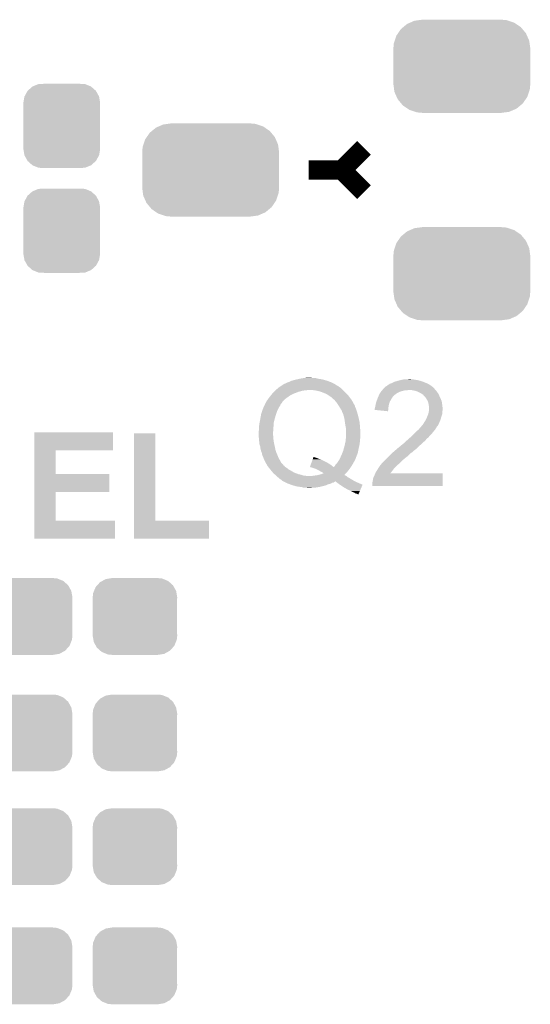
# Model space of a CAD drawing. Extents: x -1.3 to 24.2, y -3.9 to 39.2.
# Tile 23 of 37: x 13.4 to 18.1, y 9.6 to 18.6. Entities that reach past the tile are written whole.
import ezdxf

# ---------------------------------------------------------------- set-up
doc = ezdxf.new("R2010")
doc.units = 0
doc.layers.get('0').update_dxf_attribs({"linetype": 'CONTINUOUS'})
doc.layers.add('ANGLE_11_CLICK_V101_GTO', color=14, linetype='CONTINUOUS')
doc.layers.add('ANGLE_11_CLICK_V101_GTS', color=12, linetype='CONTINUOUS')

# ---------------------------------------------------------------- blocks, each defined once
blk = doc.blocks.new('CUSTOM_70')
for points in [[(-0.360486, 0.26887), (-0.34504, 0.286174), (0.357822, 0.26887), (0.348152, 0.286174)], [(-0.34504, 0.286174), (-0.320744, 0.31339), (0.348152, 0.286174), (0.317222, 0.31339)], [(-0.320744, 0.31339), (-0.298526, 0.325596), (0.317222, 0.31339), (0.30335, 0.325596)], [(-0.298526, 0.325596), (-0.268438, 0.342124), (0.30335, 0.325596), (0.2622, 0.342124)], [(-0.268438, 0.342124), (-0.233628, 0.347838), (0.2622, 0.342124), (0.247972, 0.347838)], [(-0.233628, 0.347838), (-0.20955, 0.35179), (0.247972, 0.347838), (0.20955, 0.35179)], [(-0.38735, 0.17526), (-0.383124, 0.213652), (0.38735, 0.17526), (0.380766, 0.213652)], [(-0.383124, 0.213652), (-0.37475, 0.234078), (0.380766, 0.213652), (0.377262, 0.234078)], [(-0.37475, 0.234078), (-0.360486, 0.26887), (0.377262, 0.234078), (0.357822, 0.26887)], [(-0.38608, 0.154124), (-0.38735, 0.17526), (0.38608, 0.154124), (0.38735, 0.17526)], [(-0.38608, -0.154124), (-0.38608, 0.154124), (0.38608, -0.154124), (0.38608, 0.154124)], [(-0.38735, -0.17526), (-0.38608, -0.154124), (0.38735, -0.17526), (0.38608, -0.154124)], [(-0.380764, -0.213652), (-0.38735, -0.17526), (0.383124, -0.213652), (0.38735, -0.17526)], [(-0.377262, -0.234078), (-0.380764, -0.213652), (0.374748, -0.234078), (0.383124, -0.213652)], [(-0.35782, -0.26887), (-0.377262, -0.234078), (0.360486, -0.26887), (0.374748, -0.234078)], [(-0.348152, -0.286174), (-0.35782, -0.26887), (0.345038, -0.286174), (0.360486, -0.26887)], [(-0.31722, -0.31339), (-0.348152, -0.286174), (0.320744, -0.31339), (0.345038, -0.286174)], [(-0.30335, -0.325596), (-0.31722, -0.31339), (0.298524, -0.325596), (0.320744, -0.31339)], [(-0.262198, -0.342124), (-0.30335, -0.325596), (0.268438, -0.342124), (0.298524, -0.325596)], [(-0.247972, -0.347838), (-0.262198, -0.342124), (0.233626, -0.347838), (0.268438, -0.342124)], [(-0.20955, -0.35179), (-0.247972, -0.347838), (0.20955, -0.35179), (0.233626, -0.347838)]]:
    blk.add_solid(points)
blk = doc.blocks.new('CUSTOM_74')
for points in [[(-0.26893, 0.360448), (-0.267216, 0.361152), (0.268592, 0.360448), (0.26779, 0.361152)], [(-0.267216, 0.361152), (-0.213724, 0.383108), (0.26779, 0.361152), (0.21312, 0.383108)], [(-0.213724, 0.383108), (-0.20803, 0.383392), (0.21312, 0.383108), (0.212412, 0.383392)], [(-0.20803, 0.383392), (-0.154122, 0.38608), (0.212412, 0.383392), (0.154132, 0.38608)], [(-0.341452, 0.269636), (-0.313432, 0.320688), (0.341702, 0.269636), (0.313176, 0.320688)], [(-0.313432, 0.320688), (-0.312264, 0.321732), (0.313176, 0.320688), (0.312592, 0.321732)], [(-0.312264, 0.321732), (-0.26893, 0.360448), (0.312592, 0.321732), (0.268592, 0.360448)], [(-0.35179, 0.21082), (-0.342144, 0.268372), (0.35179, 0.21082), (0.34192, 0.268372)], [(-0.35179, 0.20955), (-0.35179, 0.21082), (0.35179, 0.20955), (0.35179, 0.21082)], [(-0.35179, -0.20955), (-0.35179, 0.20955), (0.35179, -0.20955), (0.35179, 0.20955)], [(-0.342144, 0.268372), (-0.341452, 0.269636), (0.34192, 0.268372), (0.341702, 0.269636)], [(-0.35179, -0.21082), (-0.35179, -0.20955), (0.35179, -0.21082), (0.35179, -0.20955)], [(-0.34192, -0.268358), (-0.35179, -0.21082), (0.342148, -0.268358), (0.35179, -0.21082)], [(-0.341702, -0.269636), (-0.34192, -0.268358), (0.341446, -0.269636), (0.342148, -0.268358)], [(-0.313184, -0.320676), (-0.341702, -0.269636), (0.31344, -0.320676), (0.341446, -0.269636)], [(-0.312594, -0.321732), (-0.313184, -0.320676), (0.312258, -0.321732), (0.31344, -0.320676)], [(-0.268602, -0.36044), (-0.312594, -0.321732), (0.26894, -0.36044), (0.312258, -0.321732)], [(-0.267792, -0.361154), (-0.268602, -0.36044), (0.2672, -0.361154), (0.26894, -0.36044)], [(-0.213136, -0.383104), (-0.267792, -0.361154), (0.213734, -0.383104), (0.2672, -0.361154)], [(-0.212414, -0.383394), (-0.213136, -0.383104), (0.207926, -0.383394), (0.213734, -0.383104)], [(-0.154122, -0.38608), (-0.212414, -0.383394), (0.154132, -0.38608), (0.207926, -0.383394)]]:
    blk.add_solid(points)
blk = doc.blocks.new('CUSTOM_76')
for points in [[(-0.537468, 0.357976), (-0.50137, 0.387716), (0.540962, 0.357976), (0.497426, 0.387716)], [(-0.50137, 0.387716), (-0.475056, 0.399202), (0.497426, 0.387716), (0.48061, 0.399202)], [(-0.475056, 0.399202), (-0.434384, 0.416954), (0.48061, 0.399202), (0.427352, 0.416954)], [(-0.434384, 0.416954), (-0.39463, 0.422314), (0.427352, 0.416954), (0.41127, 0.422314)], [(-0.39463, 0.422314), (-0.36195, 0.42672), (0.41127, 0.422314), (0.36195, 0.42672)], [(-0.614922, 0.234946), (-0.599296, 0.281086), (0.617268, 0.234946), (0.596864, 0.281086)], [(-0.599296, 0.281086), (-0.585008, 0.30179), (0.596864, 0.281086), (0.587708, 0.30179)], [(-0.585008, 0.30179), (-0.55778, 0.34124), (0.587708, 0.30179), (0.554888, 0.34124)], [(-0.55778, 0.34124), (-0.537468, 0.357976), (0.554888, 0.34124), (0.540962, 0.357976)], [(-0.62738, 0.16256), (-0.622738, 0.21186), (0.62738, 0.16256), (0.620494, 0.21186)], [(-0.622738, 0.21186), (-0.614922, 0.234946), (0.620494, 0.21186), (0.617268, 0.234946)], [(-0.62611, 0.136688), (-0.62738, 0.16256), (0.62611, 0.136688), (0.62738, 0.16256)], [(-0.62611, -0.136688), (-0.62611, 0.136688), (0.62611, -0.136688), (0.62611, 0.136688)], [(-0.62738, -0.16256), (-0.62611, -0.136688), (0.62738, -0.16256), (0.62611, -0.136688)], [(-0.620492, -0.21186), (-0.62738, -0.16256), (0.622738, -0.21186), (0.62738, -0.16256)], [(-0.617268, -0.234946), (-0.620492, -0.21186), (0.61492, -0.234946), (0.622738, -0.21186)], [(-0.596862, -0.281086), (-0.617268, -0.234946), (0.599296, -0.281086), (0.61492, -0.234946)], [(-0.587708, -0.30179), (-0.596862, -0.281086), (0.585006, -0.30179), (0.599296, -0.281086)], [(-0.554886, -0.34124), (-0.587708, -0.30179), (0.55778, -0.34124), (0.585006, -0.30179)], [(-0.540962, -0.357976), (-0.554886, -0.34124), (0.537466, -0.357976), (0.55778, -0.34124)], [(-0.497424, -0.387716), (-0.540962, -0.357976), (0.50137, -0.387716), (0.537466, -0.357976)], [(-0.48061, -0.399202), (-0.497424, -0.387716), (0.475054, -0.399202), (0.50137, -0.387716)], [(-0.42735, -0.416954), (-0.48061, -0.399202), (0.434384, -0.416954), (0.475054, -0.399202)], [(-0.41127, -0.422314), (-0.42735, -0.416954), (0.394628, -0.422314), (0.434384, -0.416954)], [(-0.36195, -0.42672), (-0.41127, -0.422314), (0.36195, -0.42672), (0.394628, -0.422314)]]:
    blk.add_solid(points)

msp = doc.modelspace()

# ---------------------------------------------------------------- linework, layer by layer
at = {"layer": 'ANGLE_11_CLICK_V101_GTO', "const_width": 0.1778}
for points in [[(16.3576, 17.2212), (16.5608, 17.4244)], [(16.0528, 17.2212), (16.3576, 17.2212)], [(16.3576, 17.2212), (16.5608, 17.018)]]:
    msp.add_lwpolyline(points, dxfattribs=at)
at = {"layer": 'ANGLE_11_CLICK_V101_GTO'}
for points in [[(15.788636, 15.234918), (15.800062, 15.242536), (16.332202, 15.234918), (16.324582, 15.242536)], [(15.800062, 15.242536), (15.803878, 15.24508), (16.324582, 15.242536), (16.31696, 15.24508)], [(15.803878, 15.24508), (15.811498, 15.25016), (16.31696, 15.24508), (16.30934, 15.25016)], [(15.811498, 15.25016), (15.815306, 15.252698), (16.30934, 15.25016), (16.3068, 15.252698)], [(15.815306, 15.252698), (15.819122, 15.255242), (16.3068, 15.252698), (16.302222, 15.255242)], [(15.819122, 15.255242), (15.821666, 15.25778), (16.302222, 15.255242), (16.297654, 15.25778)], [(15.821666, 15.25778), (15.824206, 15.257784), (16.297654, 15.25778), (16.297648, 15.257784)], [(15.824206, 15.257784), (15.83182, 15.26286), (16.297648, 15.257784), (16.288512, 15.26286)], [(15.83182, 15.26286), (15.83944, 15.2654), (16.288512, 15.26286), (16.28394, 15.2654)], [(15.83944, 15.2654), (15.859762, 15.27556), (16.28394, 15.2654), (16.26362, 15.27556)], [(15.859762, 15.27556), (15.875, 15.28064), (16.26362, 15.27556), (16.250076, 15.28064)], [(15.875, 15.28064), (15.890242, 15.288262), (16.250076, 15.28064), (16.229754, 15.288262)], [(15.890242, 15.288262), (15.899132, 15.290802), (16.229754, 15.288262), (16.22298, 15.290802)], [(15.899132, 15.290802), (15.9258, 15.29842), (16.22298, 15.290802), (16.197076, 15.29842)], [(15.9258, 15.29842), (15.94739, 15.3035), (16.197076, 15.29842), (16.179802, 15.3035)], [(15.94739, 15.3035), (15.96898, 15.30858), (16.179802, 15.3035), (16.144242, 15.30858)], [(15.96898, 15.30858), (15.997764, 15.31366), (16.144242, 15.30858), (16.126462, 15.31366)], [(15.997764, 15.31366), (16.012158, 15.3162), (16.126462, 15.31366), (16.111222, 15.3162)], [(16.012158, 15.3162), (16.037558, 15.31874), (16.085822, 15.3162), (16.075662, 15.31874)], [(16.761464, 15.24), (16.769082, 15.242544), (17.1831, 15.24), (17.17954, 15.242544)], [(16.769082, 15.242544), (16.776704, 15.250162), (17.17954, 15.242544), (17.168876, 15.250162)], [(16.776704, 15.250162), (16.781778, 15.2527), (17.168876, 15.250162), (17.165322, 15.2527)], [(16.781778, 15.2527), (16.78686, 15.255242), (17.165322, 15.2527), (17.160874, 15.255242)], [(16.78686, 15.255242), (16.797022, 15.26286), (17.160874, 15.255242), (17.147542, 15.26286)], [(16.797022, 15.26286), (16.81226, 15.26794), (17.147542, 15.26286), (17.135688, 15.26794)], [(16.81226, 15.26794), (16.81734, 15.27048), (17.135688, 15.26794), (17.12976, 15.27048)], [(16.81734, 15.27048), (16.8275, 15.27556), (17.12976, 15.27048), (17.117062, 15.27556)], [(16.8275, 15.27556), (16.84528, 15.283182), (17.117062, 15.27556), (17.098008, 15.283182)], [(16.84528, 15.283182), (16.854166, 15.28572), (17.098008, 15.283182), (17.091662, 15.28572)], [(16.854166, 15.28572), (16.86306, 15.28826), (17.091662, 15.28572), (17.082772, 15.28826)], [(16.86306, 15.28826), (16.89354, 15.29588), (17.082772, 15.28826), (17.056102, 15.29588)], [(16.89354, 15.29588), (16.9037, 15.29842), (17.056102, 15.29588), (17.040862, 15.29842)], [(16.9037, 15.29842), (16.926562, 15.3035), (17.040862, 15.29842), (17.010382, 15.3035)], [(16.94942, 15.3035), (16.974818, 15.30604), (17.000222, 15.3035), (16.990062, 15.30604)], [(15.6972, 15.14348), (15.705512, 15.15364), (15.866534, 15.14348), (15.880082, 15.15364)], [(15.705512, 15.15364), (15.72006, 15.171418), (15.880082, 15.15364), (15.915636, 15.171418)], [(15.72006, 15.171418), (15.72239, 15.17396), (15.915636, 15.171418), (15.92072, 15.17396)], [(15.72239, 15.17396), (15.729374, 15.18158), (15.92072, 15.17396), (15.94104, 15.18158)], [(15.729374, 15.18158), (15.736358, 15.1892), (15.94104, 15.18158), (15.958822, 15.1892)], [(15.736358, 15.1892), (15.741014, 15.19428), (15.958822, 15.1892), (15.97914, 15.19428)], [(15.741014, 15.19428), (15.74567, 15.19936), (15.97914, 15.19428), (15.99692, 15.19936)], [(15.74567, 15.19936), (15.748, 15.2019), (15.99692, 15.19936), (16.01216, 15.2019)], [(15.748, 15.2019), (15.748002, 15.201902), (16.01216, 15.2019), (16.01217, 15.201902)], [(15.748002, 15.201902), (15.751, 15.20444), (16.01217, 15.201902), (16.024862, 15.20444)], [(15.751, 15.20444), (15.754002, 15.20698), (16.037562, 15.20444), (16.047722, 15.20698)], [(15.754002, 15.20698), (15.778014, 15.227298), (16.36776, 15.20698), (16.344902, 15.227298)], [(15.778014, 15.227298), (15.78102, 15.22984), (16.344902, 15.227298), (16.340666, 15.22984)], [(15.78102, 15.22984), (15.788636, 15.234918), (16.340666, 15.22984), (16.332202, 15.234918)], [(16.09852, 15.20444), (16.06296, 15.20698), (16.3703, 15.20444), (16.36776, 15.20698)], [(16.13154, 15.19936), (16.09852, 15.20444), (16.37538, 15.19936), (16.3703, 15.20444)], [(16.162022, 15.191738), (16.13154, 15.19936), (16.383002, 15.191738), (16.37538, 15.19936)], [(16.18742, 15.18158), (16.162022, 15.191738), (16.39316, 15.18158), (16.383002, 15.191738)], [(16.207742, 15.173958), (16.18742, 15.18158), (16.400148, 15.173958), (16.39316, 15.18158)], [(16.21536, 15.16888), (16.207742, 15.173958), (16.404802, 15.16888), (16.400148, 15.173958)], [(16.222984, 15.166338), (16.21536, 15.16888), (16.407132, 15.166338), (16.404802, 15.16888)], [(16.230604, 15.16126), (16.222984, 15.166338), (16.411788, 15.16126), (16.407132, 15.166338)], [(16.233146, 15.161246), (16.230604, 15.16126), (16.4118, 15.161246), (16.411788, 15.16126)], [(16.235694, 15.15618), (16.233146, 15.161246), (16.416444, 15.15618), (16.4118, 15.161246)], [(16.238226, 15.156176), (16.235694, 15.15618), (16.416448, 15.156176), (16.416444, 15.15618)], [(16.245478, 15.1511), (16.238226, 15.156176), (16.4211, 15.1511), (16.416448, 15.156176)], [(16.263622, 15.138398), (16.245478, 15.1511), (16.430416, 15.138398), (16.4211, 15.1511)], [(16.691316, 15.14348), (16.694834, 15.1511), (16.82496, 15.14348), (16.83004, 15.1511)], [(16.694834, 15.1511), (16.696006, 15.153638), (16.83004, 15.1511), (16.83258, 15.153638)], [(16.696006, 15.153638), (16.70304, 15.168878), (16.83258, 15.153638), (16.852172, 15.168878)], [(16.70304, 15.168878), (16.704492, 15.17142), (16.852172, 15.168878), (16.85544, 15.17142)], [(16.704492, 15.17142), (16.711748, 15.184118), (16.85544, 15.17142), (16.87576, 15.184118)], [(16.711748, 15.184118), (16.7132, 15.186658), (16.87576, 15.184118), (16.882108, 15.186658)], [(16.7132, 15.186658), (16.719548, 15.194278), (16.882108, 15.186658), (16.901158, 15.194278)], [(16.719548, 15.194278), (16.728016, 15.20444), (16.901158, 15.194278), (16.941798, 15.20444)], [(16.728016, 15.20444), (16.730132, 15.206978), (16.959576, 15.20444), (16.964656, 15.206978)], [(16.730132, 15.20698), (16.738598, 15.217138), (17.21612, 15.20698), (17.205964, 15.217138)], [(16.730132, 15.206978), (16.730132, 15.20698), (16.964656, 15.206978), (16.972282, 15.20698)], [(16.738598, 15.217138), (16.746204, 15.224744), (17.205964, 15.217138), (17.203424, 15.224744)], [(16.746204, 15.224744), (16.74622, 15.22476), (17.203424, 15.224744), (17.200886, 15.22476)], [(16.74622, 15.22476), (16.748762, 15.227302), (17.200886, 15.22476), (17.198338, 15.227302)], [(16.748762, 15.227302), (16.761464, 15.24), (17.198338, 15.227302), (17.1831, 15.24)], [(17.00276, 15.20444), (16.972282, 15.20698), (17.21866, 15.20444), (17.21612, 15.20698)], [(17.00277, 15.204438), (17.00276, 15.20444), (17.21866, 15.204438), (17.21866, 15.20444)], [(17.028158, 15.19936), (17.00277, 15.204438), (17.22247, 15.19936), (17.21866, 15.204438)], [(17.043398, 15.19428), (17.028158, 15.19936), (17.22628, 15.19428), (17.22247, 15.19936)], [(17.051018, 15.19174), (17.043398, 15.19428), (17.227974, 15.19174), (17.22628, 15.19428)], [(17.061178, 15.18666), (17.051018, 15.19174), (17.23136, 15.18666), (17.227974, 15.19174)], [(17.086578, 15.17396), (17.061178, 15.18666), (17.24152, 15.17396), (17.23136, 15.18666)], [(17.086582, 15.173958), (17.086578, 15.17396), (17.24152, 15.173958), (17.24152, 15.17396)], [(17.09674, 15.16634), (17.086582, 15.173958), (17.244984, 15.16634), (17.24152, 15.173958)], [(17.104356, 15.16126), (17.09674, 15.16634), (17.247294, 15.16126), (17.244984, 15.16634)], [(17.106898, 15.156184), (17.104356, 15.16126), (17.2496, 15.156184), (17.247294, 15.16126)], [(17.117062, 15.14602), (17.106898, 15.156184), (17.25422, 15.14602), (17.2496, 15.156184)], [(15.642066, 15.049502), (15.649236, 15.06474), (15.783562, 15.049502), (15.79372, 15.06474)], [(15.649236, 15.06474), (15.65402, 15.074904), (15.79372, 15.06474), (15.797788, 15.074904)], [(15.65402, 15.074904), (15.654024, 15.07744), (15.797788, 15.074904), (15.798804, 15.07744)], [(15.654024, 15.07744), (15.654026, 15.077446), (15.798804, 15.07744), (15.798808, 15.077446)], [(15.654026, 15.077446), (15.65656, 15.079984), (15.798808, 15.077446), (15.801346, 15.079984)], [(15.65656, 15.079984), (15.659102, 15.087604), (15.801346, 15.079984), (15.808962, 15.087604)], [(15.659102, 15.087604), (15.66418, 15.095222), (15.808962, 15.087604), (15.812772, 15.095222)], [(15.66418, 15.095222), (15.665448, 15.09776), (15.812772, 15.095222), (15.814042, 15.09776)], [(15.665448, 15.09776), (15.669262, 15.10538), (15.814042, 15.09776), (15.82166, 15.10538)], [(15.669262, 15.10538), (15.67688, 15.11554), (15.82166, 15.10538), (15.83182, 15.11554)], [(15.67688, 15.11554), (15.684268, 15.1257), (15.83182, 15.11554), (15.84198, 15.1257)], [(15.684268, 15.1257), (15.693504, 15.1384), (15.84198, 15.1257), (15.85976, 15.1384)], [(15.693504, 15.1384), (15.6972, 15.14348), (15.85976, 15.1384), (15.866534, 15.14348)], [(16.28902, 15.11554), (16.263622, 15.138398), (16.44718, 15.11554), (16.430416, 15.138398)], [(16.291278, 15.113), (16.28902, 15.11554), (16.449042, 15.113), (16.44718, 15.11554)], [(16.30934, 15.09268), (16.291278, 15.113), (16.460472, 15.09268), (16.449042, 15.113)], [(16.322888, 15.07236), (16.30934, 15.09268), (16.4719, 15.07236), (16.460472, 15.09268)], [(16.32458, 15.06982), (16.322888, 15.07236), (16.473172, 15.06982), (16.4719, 15.07236)], [(16.329344, 15.062198), (16.32458, 15.06982), (16.476982, 15.062198), (16.473172, 15.06982)], [(16.335694, 15.052038), (16.329344, 15.062198), (16.47952, 15.052038), (16.476982, 15.062198)], [(16.66494, 15.05712), (16.66748, 15.06982), (16.786858, 15.05712), (16.788976, 15.06982)], [(16.66748, 15.06982), (16.667902, 15.07236), (16.788976, 15.06982), (16.7894, 15.07236)], [(16.667902, 15.07236), (16.670022, 15.085062), (16.7894, 15.07236), (16.793208, 15.085062)], [(16.670022, 15.085062), (16.674252, 15.097758), (16.793208, 15.085062), (16.797018, 15.097758)], [(16.674252, 15.097758), (16.6751, 15.1003), (16.797018, 15.097758), (16.79847, 15.1003)], [(16.6751, 15.1003), (16.686892, 15.133318), (16.79847, 15.1003), (16.817338, 15.133318)], [(16.686892, 15.133318), (16.6878, 15.135858), (16.817338, 15.133318), (16.819242, 15.135858)], [(16.6878, 15.135858), (16.691316, 15.14348), (16.819242, 15.135858), (16.82496, 15.14348)], [(17.124678, 15.138402), (17.117062, 15.14602), (17.257738, 15.138402), (17.25422, 15.14602)], [(17.13738, 15.118078), (17.124678, 15.138402), (17.26712, 15.118078), (17.257738, 15.138402)], [(17.13992, 15.113), (17.13738, 15.118078), (17.269462, 15.113), (17.26712, 15.118078)], [(17.14754, 15.097762), (17.13992, 15.113), (17.273814, 15.097762), (17.269462, 15.113)], [(17.148176, 15.095218), (17.14754, 15.097762), (17.27454, 15.095218), (17.273814, 15.097762)], [(17.15262, 15.07744), (17.148176, 15.095218), (17.276764, 15.07744), (17.27454, 15.095218)], [(17.15516, 15.0622), (17.15262, 15.07744), (17.278668, 15.0622), (17.276764, 15.07744)], [(17.1577, 15.049502), (17.15516, 15.0622), (17.280256, 15.049502), (17.278668, 15.0622)], [(15.61577, 14.96822), (15.61846, 14.983462), (15.75054, 14.96822), (15.75562, 14.983462)], [(15.61846, 14.983462), (15.628084, 15.01394), (15.75562, 14.983462), (15.76578, 15.01394)], [(15.628084, 15.01394), (15.6337, 15.03172), (15.76578, 15.01394), (15.77467, 15.03172)], [(15.6337, 15.03172), (15.642066, 15.049502), (15.77467, 15.03172), (15.783562, 15.049502)], [(16.33728, 15.0495), (16.335694, 15.052038), (16.48079, 15.0495), (16.47952, 15.052038)], [(16.34236, 15.04188), (16.33728, 15.0495), (16.4846, 15.04188), (16.48079, 15.0495)], [(16.34744, 15.03426), (16.34236, 15.04188), (16.48765, 15.03426), (16.4846, 15.04188)], [(16.349138, 15.029182), (16.34744, 15.03426), (16.48968, 15.029182), (16.48765, 15.03426)], [(16.349988, 15.026638), (16.349138, 15.029182), (16.490528, 15.026638), (16.48968, 15.029182)], [(16.35506, 15.024086), (16.349988, 15.026638), (16.49138, 15.024086), (16.490528, 15.026638)], [(16.355062, 15.019016), (16.35506, 15.024086), (16.49307, 15.019016), (16.49138, 15.024086)], [(16.357406, 15.01394), (16.355062, 15.019016), (16.49476, 15.01394), (16.49307, 15.019016)], [(16.370302, 14.986), (16.357406, 15.01394), (16.502744, 14.986), (16.49476, 15.01394)], [(16.37248, 14.97838), (16.370302, 14.986), (16.50492, 14.97838), (16.502744, 14.986)], [(16.38046, 14.950438), (16.37248, 14.97838), (16.511906, 14.950438), (16.50492, 14.97838)], [(16.657334, 15.024126), (16.65986, 15.029184), (16.782826, 15.024126), (16.783252, 15.029184)], [(16.781758, 15.011402), (16.657334, 15.024126), (16.781758, 15.011402), (16.782826, 15.024126)], [(16.65986, 15.036802), (16.66113, 15.041882), (16.783892, 15.036802), (16.78432, 15.041882)], [(16.65986, 15.029184), (16.65986, 15.036802), (16.783252, 15.029184), (16.783892, 15.036802)], [(16.66113, 15.041882), (16.66494, 15.05712), (16.78432, 15.041882), (16.786858, 15.05712)], [(17.13992, 14.9606), (17.148044, 14.980916), (17.26946, 14.9606), (17.277078, 14.980916)], [(17.148044, 14.980916), (17.15008, 14.986002), (17.277078, 14.980916), (17.277804, 14.986002)], [(17.15008, 14.986002), (17.15262, 14.9987), (17.277804, 14.986002), (17.27962, 14.9987)], [(17.15262, 14.9987), (17.15516, 15.011398), (17.27962, 14.9987), (17.27962, 15.011398)], [(17.15516, 15.011398), (17.155414, 15.013938), (17.27962, 15.011398), (17.27962, 15.013938)], [(17.155414, 15.013938), (17.15643, 15.024098), (17.27962, 15.013938), (17.28216, 15.024098)], [(17.15643, 15.024098), (17.157446, 15.034258), (17.28216, 15.024098), (17.28216, 15.034258)], [(17.157446, 15.034258), (17.1577, 15.036798), (17.28216, 15.034258), (17.281844, 15.036798)], [(17.1577, 15.036798), (17.1577, 15.049502), (17.281844, 15.036798), (17.280256, 15.049502)], [(15.59814, 14.86408), (15.60068, 14.88186), (15.73149, 14.86408), (15.73276, 14.88186)], [(15.60068, 14.88186), (15.60322, 14.89964), (15.73276, 14.88186), (15.73424, 14.89964)], [(15.60322, 14.89964), (15.6056, 14.912342), (15.73424, 14.89964), (15.7353, 14.912342)], [(15.6056, 14.912342), (15.61084, 14.94028), (15.7353, 14.912342), (15.742918, 14.94028)], [(15.61084, 14.94028), (15.61577, 14.96822), (15.742918, 14.94028), (15.75054, 14.96822)], [(16.382276, 14.93774), (16.38046, 14.950438), (16.51508, 14.93774), (16.511906, 14.950438)], [(16.38554, 14.91488), (16.382276, 14.93774), (16.52016, 14.91488), (16.51508, 14.93774)], [(16.385542, 14.914878), (16.38554, 14.91488), (16.52016, 14.914878), (16.52016, 14.91488)], [(16.39062, 14.88186), (16.385542, 14.914878), (16.523636, 14.88186), (16.52016, 14.914878)], [(16.39316, 14.86916), (16.39062, 14.88186), (16.524974, 14.86916), (16.523636, 14.88186)], [(17.08065, 14.866618), (17.09335, 14.881862), (17.226278, 14.866618), (17.23898, 14.881862)], [(17.09335, 14.881862), (17.10182, 14.892026), (17.23898, 14.881862), (17.244062, 14.892026)], [(17.10182, 14.892026), (17.101842, 14.89456), (17.244062, 14.892026), (17.245328, 14.89456)], [(17.101842, 14.89456), (17.104366, 14.894574), (17.245328, 14.89456), (17.245336, 14.894574)], [(17.104366, 14.894574), (17.105628, 14.8971), (17.245336, 14.894574), (17.2466, 14.8971)], [(17.105628, 14.8971), (17.109442, 14.904722), (17.2466, 14.8971), (17.249648, 14.904722)], [(17.109442, 14.904722), (17.112826, 14.9098), (17.249648, 14.904722), (17.25168, 14.9098)], [(17.112826, 14.9098), (17.117902, 14.917416), (17.25168, 14.9098), (17.25422, 14.917416)], [(17.117902, 14.917416), (17.119598, 14.919958), (17.25422, 14.917416), (17.256754, 14.919958)], [(17.119598, 14.91996), (17.12976, 14.937742), (17.256756, 14.91996), (17.263426, 14.937742)], [(17.119598, 14.919958), (17.119598, 14.91996), (17.256754, 14.919958), (17.256756, 14.91996)], [(17.12976, 14.937742), (17.130886, 14.940278), (17.263426, 14.937742), (17.264378, 14.940278)], [(17.130886, 14.940278), (17.139918, 14.960598), (17.264378, 14.940278), (17.26946, 14.960598)], [(17.139918, 14.960598), (17.13992, 14.9606), (17.26946, 14.960598), (17.26946, 14.9606)], [(13.540758, 14.65326), (13.54076, 14.818338), (14.262078, 14.65326), (14.2621, 14.818338)], [(13.54076, 14.818338), (13.540762, 14.81836), (14.2621, 14.818338), (13.540762, 14.81836)], [(14.452602, 14.0081), (14.45262, 14.810718), (14.650742, 14.0081), (14.65072, 14.810718)], [(14.45262, 14.810718), (14.452622, 14.81074), (14.65072, 14.810718), (14.452622, 14.81074)], [(15.5956, 14.825982), (15.59814, 14.836142), (15.728768, 14.825982), (15.729494, 14.836142)], [(15.5956, 14.81074), (15.5956, 14.825982), (15.72768, 14.81074), (15.728768, 14.825982)], [(15.59649, 14.792962), (15.5956, 14.81074), (15.72768, 14.792962), (15.72768, 14.81074)], [(15.597124, 14.780262), (15.59649, 14.792962), (15.73022, 14.780262), (15.72768, 14.792962)], [(15.59814, 14.836142), (15.59814, 14.86408), (15.729494, 14.836142), (15.73149, 14.86408)], [(16.393584, 14.86662), (16.39316, 14.86916), (16.52524, 14.86662), (16.524974, 14.86916)], [(16.3957, 14.853918), (16.393584, 14.86662), (16.525846, 14.853918), (16.52524, 14.86662)], [(16.3957, 14.81328), (16.3957, 14.853918), (16.52778, 14.81328), (16.525846, 14.853918)], [(16.3957, 14.77264), (16.3957, 14.81328), (16.52778, 14.77264), (16.52778, 14.81328)], [(16.994162, 14.78026), (17.00784, 14.79296), (17.1577, 14.78026), (17.1704, 14.79296)], [(17.00784, 14.79296), (17.01292, 14.79804), (17.1704, 14.79296), (17.17548, 14.79804)], [(17.01292, 14.79804), (17.03832, 14.82344), (17.17548, 14.79804), (17.1958, 14.82344)], [(17.03832, 14.82344), (17.0434, 14.82852), (17.1958, 14.82344), (17.200244, 14.82852)], [(17.0434, 14.82852), (17.061182, 14.84376), (17.200244, 14.82852), (17.21358, 14.84376)], [(17.061182, 14.84376), (17.07642, 14.86154), (17.21358, 14.84376), (17.223456, 14.86154)], [(17.07642, 14.86154), (17.08065, 14.866618), (17.223456, 14.86154), (17.226278, 14.866618)], [(15.597886, 14.765022), (15.597124, 14.780262), (15.73022, 14.765022), (15.73022, 14.780262)], [(15.59814, 14.75994), (15.597886, 14.765022), (15.730946, 14.75994), (15.73022, 14.765022)], [(15.599478, 14.74724), (15.59814, 14.75994), (15.73276, 14.74724), (15.730946, 14.75994)], [(15.601616, 14.72692), (15.599478, 14.74724), (15.7353, 14.72692), (15.73276, 14.74724)], [(15.60322, 14.711682), (15.601616, 14.72692), (15.738688, 14.711682), (15.7353, 14.72692)], [(15.605508, 14.70406), (15.60322, 14.711682), (15.74038, 14.70406), (15.738688, 14.711682)], [(15.61084, 14.686282), (15.605508, 14.70406), (15.744124, 14.686282), (15.74038, 14.70406)], [(16.37792, 14.67612), (16.38554, 14.7066), (16.513628, 14.67612), (16.520158, 14.7066)], [(16.38554, 14.706602), (16.39316, 14.73962), (16.52016, 14.706602), (16.524876, 14.73962)], [(16.38554, 14.7066), (16.38554, 14.706602), (16.520158, 14.7066), (16.52016, 14.706602)], [(16.39316, 14.73962), (16.393354, 14.74216), (16.524876, 14.73962), (16.52524, 14.74216)], [(16.393354, 14.74216), (16.394332, 14.754858), (16.52524, 14.74216), (16.52524, 14.754858)], [(16.394332, 14.754858), (16.395504, 14.770098), (16.52524, 14.754858), (16.52778, 14.770098)], [(16.395504, 14.770098), (16.3957, 14.77264), (16.52778, 14.770098), (16.52778, 14.77264)], [(16.901162, 14.69898), (16.904548, 14.70152), (17.073456, 14.69898), (17.07642, 14.70152)], [(16.904548, 14.70152), (16.91132, 14.7066), (17.07642, 14.70152), (17.0815, 14.7066)], [(16.91132, 14.7066), (16.92402, 14.71676), (17.0815, 14.7066), (17.09166, 14.71676)], [(16.92402, 14.71676), (16.924022, 14.716762), (17.09166, 14.71676), (17.091662, 14.716762)], [(16.924022, 14.716762), (16.939258, 14.729458), (17.091662, 14.716762), (17.106896, 14.729458)], [(16.939258, 14.729458), (16.951958, 14.742158), (17.106896, 14.729458), (17.122138, 14.742158)], [(16.951958, 14.742158), (16.9545, 14.7447), (17.122138, 14.742158), (17.12417, 14.7447)], [(16.9545, 14.7447), (16.96635, 14.754858), (17.12417, 14.7447), (17.132298, 14.754858)], [(16.96635, 14.754858), (16.97228, 14.75994), (17.132298, 14.754858), (17.13738, 14.75994)], [(16.97228, 14.75994), (16.977748, 14.765018), (17.13738, 14.75994), (17.14246, 14.765018)], [(16.977748, 14.765018), (16.985954, 14.772638), (17.14246, 14.765018), (17.152618, 14.772638)], [(16.985954, 14.772638), (16.994162, 14.78026), (17.152618, 14.772638), (17.1577, 14.78026)], [(13.540752, 14.43736), (13.540758, 14.653238), (13.736342, 14.43736), (13.73632, 14.653238)], [(13.540758, 14.653238), (13.540758, 14.65326), (13.73632, 14.653238), (14.262078, 14.65326)], [(15.61338, 14.665962), (15.61084, 14.686282), (15.748402, 14.665962), (15.744124, 14.686282)], [(15.61592, 14.655802), (15.61338, 14.665962), (15.75054, 14.655802), (15.748402, 14.665962)], [(15.61846, 14.645642), (15.61592, 14.655802), (15.753928, 14.645642), (15.75054, 14.655802)], [(15.623904, 14.63294), (15.61846, 14.645642), (15.75816, 14.63294), (15.753928, 14.645642)], [(15.626078, 14.627862), (15.623904, 14.63294), (15.760418, 14.627862), (15.75816, 14.63294)], [(15.62862, 14.610084), (15.626078, 14.627862), (15.76832, 14.610084), (15.760418, 14.627862)], [(15.628622, 14.61008), (15.62862, 14.610084), (15.76832, 14.61008), (15.76832, 14.610084)], [(15.63624, 14.59484), (15.628622, 14.61008), (15.774416, 14.59484), (15.76832, 14.61008)], [(16.348848, 14.597376), (16.36014, 14.62278), (16.49222, 14.597376), (16.50129, 14.62278)], [(16.36014, 14.62278), (16.364204, 14.63294), (16.50129, 14.62278), (16.504918, 14.63294)], [(16.364204, 14.63294), (16.3703, 14.648178), (16.504918, 14.63294), (16.507966, 14.648178)], [(16.3703, 14.648178), (16.376534, 14.67104), (16.507966, 14.648178), (16.51254, 14.67104)], [(16.376534, 14.67104), (16.37792, 14.67612), (16.51254, 14.67104), (16.513628, 14.67612)], [(16.794478, 14.604998), (16.804638, 14.615158), (16.967198, 14.604998), (16.974818, 14.615158)], [(16.804638, 14.615158), (16.80972, 14.62024), (16.974818, 14.615158), (16.98244, 14.62024)], [(16.80972, 14.62024), (16.817334, 14.627854), (16.98244, 14.62024), (16.990054, 14.627854)], [(16.817334, 14.627854), (16.81734, 14.62786), (16.990054, 14.627854), (16.992594, 14.62786)], [(16.81734, 14.62786), (16.841354, 14.64818), (16.992594, 14.62786), (17.01546, 14.64818)], [(16.841354, 14.64818), (16.85036, 14.6558), (17.01546, 14.64818), (17.025256, 14.6558)], [(16.85036, 14.6558), (16.862212, 14.66596), (17.025256, 14.6558), (17.038318, 14.66596)], [(16.862212, 14.66596), (16.88592, 14.68628), (17.038318, 14.66596), (17.058638, 14.68628)], [(16.88592, 14.68628), (16.885922, 14.686282), (17.058638, 14.68628), (17.05864, 14.686282)], [(16.885922, 14.686282), (16.893542, 14.691362), (17.05864, 14.686282), (17.064566, 14.691362)], [(16.893542, 14.691362), (16.901162, 14.69898), (17.064566, 14.691362), (17.073456, 14.69898)], [(15.640304, 14.58468), (15.63624, 14.59484), (15.77848, 14.58468), (15.774416, 14.59484)], [(15.641318, 14.582142), (15.640304, 14.58468), (15.77989, 14.582142), (15.77848, 14.58468)], [(15.643858, 14.571982), (15.641318, 14.582142), (15.785536, 14.571982), (15.77989, 14.582142)], [(15.65402, 14.55166), (15.643858, 14.571982), (15.796824, 14.55166), (15.785536, 14.571982)], [(15.661164, 14.538962), (15.65402, 14.55166), (15.803878, 14.538962), (15.796824, 14.55166)], [(15.671162, 14.521186), (15.661164, 14.538962), (15.821654, 14.521186), (15.803878, 14.538962)], [(15.67259, 14.518646), (15.671162, 14.521186), (15.82166, 14.518646), (15.821654, 14.521186)], [(16.065524, 14.500864), (16.073774, 14.523722), (16.281396, 14.500864), (16.253458, 14.523722)], [(16.073774, 14.523722), (16.080188, 14.5415), (16.253458, 14.523722), (16.22298, 14.5415)], [(16.080188, 14.5415), (16.091188, 14.571982), (16.22298, 14.5415), (16.162018, 14.571982)], [(16.091188, 14.571982), (16.093938, 14.5796), (16.162018, 14.571982), (16.13662, 14.5796)], [(16.093938, 14.5796), (16.095772, 14.584682), (16.13662, 14.5796), (16.126458, 14.584682)], [(16.095772, 14.584682), (16.096688, 14.58722), (16.126458, 14.584682), (16.116302, 14.58722)], [(16.096688, 14.58722), (16.097604, 14.58976), (16.116302, 14.58722), (16.10868, 14.58976)], [(16.097604, 14.58976), (16.098516, 14.592284), (16.10868, 14.58976), (16.10363, 14.592284)], [(16.098516, 14.592284), (16.103596, 14.5923), (16.10363, 14.592284), (16.103596, 14.5923)], [(16.295368, 14.51356), (16.299178, 14.521176), (16.44904, 14.51356), (16.453608, 14.521176)], [(16.299178, 14.521176), (16.30934, 14.53134), (16.453608, 14.521176), (16.459708, 14.53134)], [(16.30934, 14.53134), (16.315436, 14.53896), (16.459708, 14.53134), (16.46428, 14.53896)], [(16.315436, 14.53896), (16.3195, 14.54404), (16.46428, 14.53896), (16.467102, 14.54404)], [(16.3195, 14.54404), (16.32966, 14.55928), (16.467102, 14.54404), (16.475568, 14.55928)], [(16.32966, 14.55928), (16.33111, 14.56182), (16.475568, 14.55928), (16.47698, 14.56182)], [(16.33111, 14.56182), (16.336916, 14.57198), (16.47698, 14.56182), (16.48206, 14.57198)], [(16.336916, 14.57198), (16.33982, 14.57706), (16.48206, 14.57198), (16.483752, 14.57706)], [(16.33982, 14.57706), (16.344334, 14.587218), (16.483752, 14.57706), (16.48714, 14.587218)], [(16.344334, 14.587218), (16.34659, 14.592296), (16.48714, 14.587218), (16.489678, 14.592296)], [(16.34659, 14.592296), (16.347718, 14.594834), (16.489678, 14.592296), (16.492214, 14.594834)], [(16.347718, 14.594834), (16.348848, 14.597376), (16.492214, 14.594834), (16.49222, 14.597376)], [(16.712184, 14.518642), (16.726408, 14.53642), (16.86814, 14.518642), (16.88846, 14.53642)], [(16.726408, 14.53642), (16.72844, 14.53896), (16.88846, 14.53642), (16.891, 14.53896)], [(16.72844, 14.53896), (16.74876, 14.55928), (16.891, 14.53896), (16.91132, 14.55928)], [(16.74876, 14.55928), (16.76908, 14.5796), (16.91132, 14.55928), (16.93418, 14.5796)], [(16.76908, 14.5796), (16.78686, 14.59738), (16.93418, 14.5796), (16.95704, 14.59738)], [(16.78686, 14.59738), (16.794478, 14.604998), (16.95704, 14.59738), (16.967198, 14.604998)], [(13.540748, 14.27226), (13.540752, 14.437338), (14.226518, 14.27226), (14.22654, 14.437338)], [(13.540752, 14.437338), (13.540752, 14.43736), (14.22654, 14.437338), (13.736342, 14.43736)], [(15.674022, 14.516102), (15.67259, 14.518646), (15.824198, 14.516102), (15.82166, 14.518646)], [(15.676878, 14.511022), (15.674022, 14.516102), (15.831818, 14.511022), (15.824198, 14.516102)], [(15.682866, 14.503402), (15.676878, 14.511022), (15.836898, 14.503402), (15.831818, 14.511022)], [(15.688856, 14.49578), (15.682866, 14.503402), (15.84706, 14.49578), (15.836898, 14.503402)], [(15.69484, 14.488162), (15.688856, 14.49578), (15.859758, 14.488162), (15.84706, 14.49578)], [(15.702826, 14.478), (15.69484, 14.488162), (15.87246, 14.478), (15.859758, 14.488162)], [(15.70482, 14.47546), (15.702826, 14.478), (15.87754, 14.47546), (15.87246, 14.478)], [(15.709054, 14.47038), (15.70482, 14.47546), (15.887698, 14.47038), (15.87754, 14.47546)], [(15.71752, 14.46022), (15.709054, 14.47038), (15.90294, 14.46022), (15.887698, 14.47038)], [(15.725988, 14.45006), (15.71752, 14.46022), (15.920718, 14.45006), (15.90294, 14.46022)], [(15.730218, 14.444982), (15.725988, 14.45006), (15.934262, 14.444982), (15.920718, 14.45006)], [(15.741394, 14.434822), (15.730218, 14.444982), (15.961358, 14.434822), (15.934262, 14.444982)], [(15.746986, 14.42974), (15.741394, 14.434822), (15.986758, 14.42974), (15.961358, 14.434822)], [(15.755364, 14.422122), (15.746986, 14.42974), (16.009618, 14.422122), (15.986758, 14.42974)], [(16.065522, 14.500854), (16.065524, 14.50086), (16.440954, 14.500854), (16.440958, 14.50086)], [(16.0909, 14.49324), (16.065522, 14.500854), (16.436108, 14.49324), (16.440954, 14.500854)], [(16.065524, 14.50086), (16.065524, 14.500864), (16.283936, 14.50086), (16.281396, 14.500864)], [(16.113758, 14.48562), (16.0909, 14.49324), (16.43126, 14.48562), (16.436108, 14.49324)], [(16.13662, 14.47546), (16.113758, 14.48562), (16.422946, 14.47546), (16.43126, 14.48562)], [(16.126458, 14.42466), (16.14673, 14.429728), (16.385546, 14.42466), (16.383006, 14.429728)], [(16.1544, 14.4653), (16.13662, 14.47546), (16.414632, 14.4653), (16.422946, 14.47546)], [(16.14673, 14.429728), (16.14678, 14.42974), (16.383006, 14.429728), (16.383016, 14.42974)], [(16.14678, 14.42974), (16.169638, 14.43482), (16.383016, 14.42974), (16.38763, 14.43482)], [(16.169636, 14.457682), (16.1544, 14.4653), (16.4084, 14.457682), (16.414632, 14.4653)], [(16.169638, 14.45768), (16.169636, 14.457682), (16.408398, 14.45768), (16.4084, 14.457682)], [(16.18234, 14.450062), (16.169638, 14.45768), (16.401476, 14.450062), (16.408398, 14.45768)], [(16.169638, 14.43482), (16.192406, 14.44494), (16.38763, 14.43482), (16.396824, 14.44494)], [(16.189964, 14.44498), (16.18234, 14.450062), (16.39686, 14.44498), (16.401476, 14.450062)], [(16.192406, 14.44494), (16.189964, 14.44498), (16.396824, 14.44494), (16.39686, 14.44498)], [(16.283936, 14.50086), (16.289014, 14.503398), (16.440958, 14.50086), (16.442572, 14.503398)], [(16.289014, 14.503398), (16.294098, 14.511018), (16.442572, 14.503398), (16.447422, 14.511018)], [(16.294098, 14.511018), (16.295368, 14.51356), (16.447422, 14.511018), (16.44904, 14.51356)], [(16.65478, 14.41958), (16.65986, 14.43228), (17.282154, 14.41958), (17.282158, 14.43228)], [(16.65986, 14.43228), (16.664204, 14.442418), (17.282158, 14.43228), (17.28216, 14.442418)], [(16.664204, 14.442418), (16.664214, 14.44244), (17.28216, 14.442418), (16.802144, 14.44244)], [(16.664214, 14.44244), (16.667482, 14.45006), (16.802144, 14.44244), (16.808056, 14.45006)], [(16.667482, 14.45006), (16.677006, 14.4653), (16.808056, 14.45006), (16.81988, 14.4653)], [(16.677006, 14.4653), (16.689704, 14.485618), (16.81988, 14.4653), (16.83512, 14.485618)], [(16.689704, 14.485618), (16.69288, 14.4907), (16.83512, 14.485618), (16.8402, 14.4907)], [(16.69288, 14.4907), (16.70812, 14.51356), (16.8402, 14.4907), (16.863058, 14.51356)], [(16.70812, 14.51356), (16.712184, 14.518642), (16.863058, 14.51356), (16.86814, 14.518642)], [(15.75816, 14.41958), (15.755364, 14.422122), (16.03502, 14.41958), (16.009618, 14.422122)], [(15.758166, 14.419576), (15.75816, 14.41958), (16.398242, 14.419576), (16.398232, 14.41958)], [(15.766734, 14.41196), (15.758166, 14.419576), (16.40586, 14.41196), (16.398242, 14.419576)], [(15.772446, 14.406882), (15.766734, 14.41196), (16.413478, 14.406882), (16.40586, 14.41196)], [(15.78102, 14.39926), (15.772446, 14.406882), (16.427198, 14.39926), (16.413478, 14.406882)], [(15.787794, 14.39418), (15.78102, 14.39926), (16.43634, 14.39418), (16.427198, 14.39926)], [(15.80134, 14.38402), (15.787794, 14.39418), (16.453274, 14.38402), (16.43634, 14.39418)], [(15.80896, 14.37894), (15.80134, 14.38402), (16.46174, 14.37894), (16.453274, 14.38402)], [(15.814034, 14.373866), (15.80896, 14.37894), (16.471044, 14.373866), (16.46174, 14.37894)], [(15.816574, 14.37386), (15.814034, 14.373866), (16.471054, 14.37386), (16.471044, 14.373866)], [(15.81912, 14.371322), (15.816574, 14.37386), (16.475708, 14.371322), (16.471054, 14.37386)], [(15.824204, 14.36878), (15.81912, 14.371322), (16.480368, 14.36878), (16.475708, 14.371322)], [(15.824216, 14.368774), (15.824204, 14.36878), (16.296634, 14.368774), (16.299176, 14.36878)], [(15.829288, 14.366238), (15.824216, 14.368774), (16.294096, 14.366238), (16.296634, 14.368774)], [(15.834368, 14.363698), (15.829288, 14.366238), (16.289018, 14.363698), (16.294096, 14.366238)], [(15.844526, 14.358618), (15.834368, 14.363698), (16.281398, 14.358618), (16.289018, 14.363698)], [(15.849606, 14.356078), (15.844526, 14.358618), (16.268696, 14.356078), (16.281398, 14.358618)], [(15.85976, 14.351), (15.849606, 14.356078), (16.261926, 14.351), (16.268696, 14.356078)], [(15.866538, 14.348458), (15.85976, 14.351), (16.258538, 14.348458), (16.261926, 14.351)], [(15.873312, 14.345918), (15.866538, 14.348458), (16.243298, 14.345918), (16.258538, 14.348458)], [(15.88685, 14.34084), (15.873312, 14.345918), (16.22806, 14.34084), (16.243298, 14.345918)], [(15.9004, 14.335758), (15.88685, 14.34084), (16.217896, 14.335758), (16.22806, 14.34084)], [(16.088358, 14.41958), (16.1036, 14.42212), (16.398232, 14.41958), (16.390622, 14.42212)], [(16.1036, 14.42212), (16.12644, 14.424658), (16.390622, 14.42212), (16.385546, 14.424658)], [(16.12644, 14.424658), (16.126458, 14.42466), (16.385546, 14.424658), (16.385546, 14.42466)], [(16.306104, 14.3637), (16.299176, 14.36878), (16.48968, 14.3637), (16.480368, 14.36878)], [(16.323424, 14.351), (16.306104, 14.3637), (16.52016, 14.351), (16.48968, 14.3637)], [(16.33728, 14.34084), (16.323424, 14.351), (16.542472, 14.34084), (16.52016, 14.351)], [(16.34112, 14.33828), (16.33728, 14.34084), (16.548092, 14.33828), (16.542472, 14.34084)], [(16.637, 14.353542), (16.64208, 14.37894), (17.282142, 14.353542), (17.282148, 14.37894)], [(16.637, 14.325622), (16.637, 14.353542), (17.282138, 14.325622), (17.282142, 14.353542)], [(16.64208, 14.37894), (16.644622, 14.394182), (17.282148, 14.37894), (17.28215, 14.394182)], [(16.644622, 14.394182), (16.649704, 14.409422), (17.28215, 14.394182), (17.282152, 14.409422)], [(16.649704, 14.409422), (16.65224, 14.411964), (17.282152, 14.409422), (17.282154, 14.411964)], [(16.65224, 14.411964), (16.65478, 14.41958), (17.282154, 14.411964), (17.282154, 14.41958)], [(13.540742, 14.0081), (13.540748, 14.272238), (13.736342, 14.0081), (13.73632, 14.272238)], [(13.540748, 14.272238), (13.540748, 14.27226), (13.73632, 14.272238), (14.226518, 14.27226)], [(15.909038, 14.333218), (15.9004, 14.335758), (16.212818, 14.333218), (16.217896, 14.335758)], [(15.943578, 14.32306), (15.909038, 14.333218), (16.172182, 14.32306), (16.212818, 14.333218)], [(15.979138, 14.31798), (15.943578, 14.32306), (16.15186, 14.31798), (16.172182, 14.32306)], [(15.996918, 14.31544), (15.979138, 14.31798), (16.136618, 14.31544), (16.15186, 14.31798)], [(16.012158, 14.310362), (15.996918, 14.31544), (16.10615, 14.310362), (16.136618, 14.31544)], [(16.037558, 14.31036), (16.012158, 14.310362), (16.106138, 14.31036), (16.10615, 14.310362)], [(16.047718, 14.30782), (16.037558, 14.31036), (16.060418, 14.30782), (16.08328, 14.31036)], [(16.37538, 14.31544), (16.34112, 14.33828), (16.538298, 14.31544), (16.548092, 14.33828)], [(16.410942, 14.29512), (16.37538, 14.31544), (16.529586, 14.29512), (16.538298, 14.31544)], [(16.443958, 14.27988), (16.410942, 14.29512), (16.523052, 14.27988), (16.529586, 14.29512)], [(16.456658, 14.27226), (16.443958, 14.27988), (16.519784, 14.27226), (16.523052, 14.27988)], [(16.469362, 14.26718), (16.456658, 14.27226), (16.517606, 14.26718), (16.519784, 14.27226)], [(16.482058, 14.25956), (16.469362, 14.26718), (16.51434, 14.25956), (16.517606, 14.26718)], [(16.489682, 14.25702), (16.482058, 14.25956), (16.51325, 14.25702), (16.51434, 14.25956)], [(16.499838, 14.254482), (16.489682, 14.25702), (16.512162, 14.254482), (16.51325, 14.25702)], [(16.504916, 14.251942), (16.499838, 14.254482), (16.511072, 14.251942), (16.512162, 14.254482)], [(16.507454, 14.249406), (16.504916, 14.251942), (16.509986, 14.249406), (16.511072, 14.251942)], [(16.509984, 14.2494), (16.507454, 14.249406), (16.509984, 14.2494), (16.509986, 14.249406)], [(17.282138, 14.3256), (16.637, 14.325622), (17.282138, 14.3256), (17.282138, 14.325622)], [(13.54074, 13.843022), (13.540742, 14.008078), (14.279858, 13.843022), (14.27988, 14.008078)], [(13.540742, 14.008078), (13.540742, 14.0081), (14.27988, 14.008078), (13.736342, 14.0081)], [(14.4526, 13.843022), (14.452602, 14.008078), (15.140918, 13.843022), (15.14094, 14.008078)], [(14.452602, 14.008078), (14.452602, 14.0081), (15.14094, 14.008078), (14.650742, 14.0081)], [(14.279858, 13.843), (13.54074, 13.843022), (14.279858, 13.843), (14.279858, 13.843022)], [(15.140918, 13.843), (14.4526, 13.843022), (15.140918, 13.843), (15.140918, 13.843022)]]:
    msp.add_solid(points, dxfattribs=at)

# ---------------------------------------------------------------- block references
at = {"layer": 'ANGLE_11_CLICK_V101_GTS'}
for name, p in [('CUSTOM_76', (17.45742, 18.17116)), ('CUSTOM_74', (13.7922, 17.62506)), ('CUSTOM_76', (15.15618, 17.2212)), ('CUSTOM_74', (13.7922, 16.66494)), ('CUSTOM_76', (17.45742, 16.27124)), ('CUSTOM_70', (13.50264, 13.1318)), ('CUSTOM_70', (14.46276, 13.1318)), ('CUSTOM_70', (13.50264, 12.065)), ('CUSTOM_70', (14.46276, 12.065)), ('CUSTOM_70', (13.50264, 11.0236)), ('CUSTOM_70', (14.46276, 11.0236)), ('CUSTOM_70', (13.50264, 9.9314)), ('CUSTOM_70', (14.46276, 9.9314))]:
    msp.add_blockref(name, p, dxfattribs=at)

doc.saveas('drawing.dxf')
